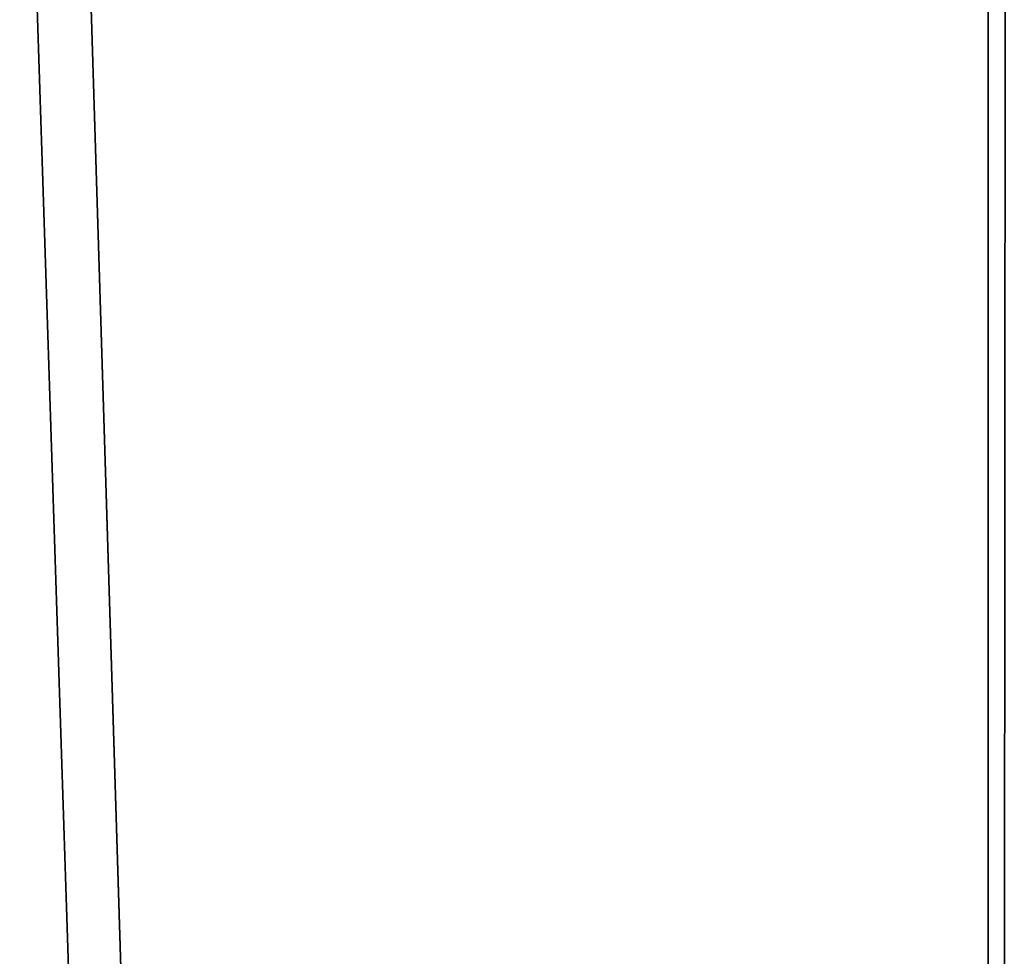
# Model space of a CAD drawing. Extents: x 0 to 46.2, y 0 to 30.
# Tile 114 of 164: x 42.636 to 43.108, y 13.653 to 14.102. Entities that reach past the tile are written whole.
import ezdxf

# ---------------------------------------------------------------- set-up
doc = ezdxf.new("R2010")
doc.units = 0
doc.header["$LTSCALE"] = 2.54
doc.layers.get('0').update_dxf_attribs({"color": 13, "linetype": 'CONTINUOUS'})

# ---------------------------------------------------------------- blocks, each defined once
blk = doc.blocks.new('TACA_KUCHENNA_BRESCIA_STL')
at = {"color": 0}
for p, q in [((43.1, 29.8, 0.2), (43.1, 0.2, 0.2)), ((43.1, 0.2, 0.3), (43.1, 29.8, 0.3)), ((43.1, 29.8, 0.2), (43.1, 0.2, 0.2)), ((43.1, 0.2, 0.3), (43.1, 29.8, 0.3)), ((42.23301, 28.25, 0.2), (43.1, 0.2, 0.2)), ((42.23301, 28.25, 0.2), (43.1, 0.2, 0.2)), ((42.18302, 28.17861, 0.2), (43.1, 0.2, 0.2)), ((42.18302, 28.17861, 0.2), (43.1, 0.2, 0.2))]:
    blk.add_line(p, q, dxfattribs=at)
mesh = blk.add_polyface(dxfattribs=at)
corners = [(43.1, 29.8, 0.3), (3.1, 29.8, 0.3), (3.1, 0.2, 0.3)]
mesh.append_faces([[corners[k] for k in face] for face in [(0, 1, 2)]], dxfattribs={"color": 0})
mesh = blk.add_polyface(dxfattribs=at)
corners = [(43.1, 29.8, 0.3), (3.1, 0.2, 0.3), (43.1, 0.2, 0.3)]
mesh.append_faces([[corners[k] for k in face] for face in [(0, 1, 2)]], dxfattribs={"color": 0})
mesh = blk.add_polyface(dxfattribs=at)
corners = [(43.1, 0.2, 0.2), (42.23301, 28.25, 0.2), (43.1, 29.8, 0.2)]
mesh.append_faces([[corners[k] for k in face] for face in [(0, 1, 2)]], dxfattribs={"color": 0})
mesh = blk.add_polyface(dxfattribs=at)
corners = [(43.13473, 29.8, 0.20304), (43.1, 0.2, 0.2), (43.1, 29.8, 0.2)]
mesh.append_faces([[corners[k] for k in face] for face in [(0, 1, 2)]], dxfattribs={"color": 0})
mesh = blk.add_polyface(dxfattribs=at)
corners = [(43.13473, 0.2, 0.20304), (43.1, 0.2, 0.2), (43.13473, 29.8, 0.20304)]
mesh.append_faces([[corners[k] for k in face] for face in [(0, 1, 2)]], dxfattribs={"color": 0})
mesh = blk.add_polyface(dxfattribs=at)
corners = [(43.11736, 29.8, 0.30152), (43.1, 0.2, 0.3), (43.11736, 0.2, 0.30152)]
mesh.append_faces([[corners[k] for k in face] for face in [(0, 1, 2)]], dxfattribs={"color": 0})
mesh = blk.add_polyface(dxfattribs=at)
corners = [(43.11736, 29.8, 0.30152), (43.1, 29.8, 0.3), (43.1, 0.2, 0.3)]
mesh.append_faces([[corners[k] for k in face] for face in [(0, 1, 2)]], dxfattribs={"color": 0})
mesh = blk.add_polyface(dxfattribs=at)
corners = [(43.1, 0.2, 0.2), (42.18302, 28.17861, 0.2), (42.23301, 28.25, 0.2)]
mesh.append_faces([[corners[k] for k in face] for face in [(0, 1, 2)]], dxfattribs={"color": 0})
mesh = blk.add_polyface(dxfattribs=at)
corners = [(43.1, 0.2, 0.2), (42.12139, 28.11698, 0.2), (42.18302, 28.17861, 0.2)]
mesh.append_faces([[corners[k] for k in face] for face in [(0, 1, 2)]], dxfattribs={"color": 0})
mesh = blk.add_polyface(dxfattribs=at)
corners = [(43.1, 0.2, 0.2), (42.05, 28.06699, 0.2), (42.12139, 28.11698, 0.2)]
mesh.append_faces([[corners[k] for k in face] for face in [(0, 1, 2)]], dxfattribs={"color": 0})
mesh = blk.add_polyface(dxfattribs=at)
corners = [(43.1, 0.2, 0.2), (41.97101, 28.03015, 0.2), (42.05, 28.06699, 0.2)]
mesh.append_faces([[corners[k] for k in face] for face in [(0, 1, 2)]], dxfattribs={"color": 0})
mesh = blk.add_polyface(dxfattribs=at)
corners = [(43.1, 0.2, 0.2), (42.26985, 1.67101, 0.2), (41.97101, 28.03015, 0.2)]
mesh.append_faces([[corners[k] for k in face] for face in [(0, 1, 2)]], dxfattribs={"color": 0})

msp = doc.modelspace()

# ---------------------------------------------------------------- block references
at = {"color": 0}
msp.add_blockref('TACA_KUCHENNA_BRESCIA_STL', (0, 0), dxfattribs=at)

doc.saveas('drawing.dxf')
